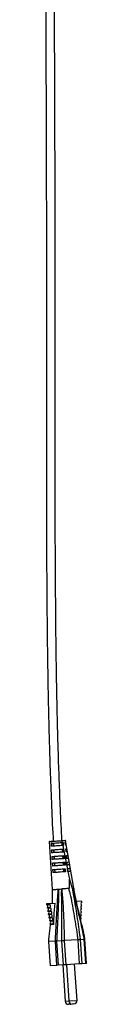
# Model space of a CAD drawing. Header units: millimetres. Extents: x 455 to 882, y -101 to 794.
# Tile 2 of 12: x 634 to 645, y -101 to 123. Entities that reach past the tile are written whole.
import ezdxf

# ---------------------------------------------------------------- set-up
doc = ezdxf.new("R2010")
doc.units = ezdxf.units.MM

msp = doc.modelspace()

# ---------------------------------------------------------------- linework, layer by layer
at = {"color": 7, "linetype": 'Continuous', "lineweight": 25}
for p, q in [((636.0864, -63.6979), (636.7983, -74.6249)), ((636.5323, -64.0991), (636.5672, -64.7783)), ((637.0476, -64.7465), (637.0028, -64.068)), ((637.0348, -64.0659), (637.0752, -64.7447)), ((638.9595, -63.5736), (639.032, -63.934)), ((638.9595, -63.5736), (638.9595, -63.5736)), ((639.067, -64.6132), (639.0229, -63.8796)), ((639.032, -63.934), (639.2325, -63.9208)), ((639.2062, -64.604), (639.1614, -63.9255)), ((639.2947, -64.5981), (639.1673, -64.6066)), ((639.1673, -64.6066), (639.3304, -65.4176)), ((639.2325, -63.9208), (639.2947, -64.5981)), ((639.7052, -63.8895), (639.7444, -63.887)), ((639.7698, -64.5668), (639.7052, -63.8895)), ((639.8841, -64.5592), (639.7444, -63.887)), ((639.8841, -64.5592), (639.7698, -64.5668)), ((641.6965, -74.3014), (639.8298, -63.4506)), ((636.61, -65.5972), (636.6461, -66.2763)), ((636.6903, -67.0952), (636.7275, -67.7742)), ((637.1464, -66.2433), (637.1016, -65.5647)), ((637.1238, -65.5633), (637.1642, -66.2421)), ((637.2453, -67.74), (637.2005, -67.0615)), ((637.2129, -67.0607), (637.2532, -67.7395)), ((639.1569, -66.1105), (639.1161, -65.4317)), ((639.2468, -67.6078), (639.2061, -66.929)), ((639.3051, -66.1007), (639.2603, -65.4222)), ((639.3304, -65.4176), (639.3704, -65.4149)), ((639.4039, -67.5975), (639.3591, -66.9189)), ((639.3704, -65.4149), (639.4058, -65.7924)), ((639.4058, -65.7924), (639.4321, -66.0923)), ((639.4058, -65.7924), (640.3421, -70.4477)), ((639.5025, -66.9095), (639.5599, -67.5872)), ((639.8477, -65.3834), (640.048, -65.3702)), ((639.9124, -66.0606), (639.8477, -65.3834)), ((640.1808, -66.0429), (639.9124, -66.0606)), ((639.9908, -66.8772), (640.3379, -66.8543)), ((640.0563, -67.5544), (639.9908, -66.8772)), ((640.1808, -66.0429), (640.048, -65.3702)), ((640.4661, -67.5273), (640.3379, -66.8543)), ((636.7728, -68.593), (636.8108, -69.272)), ((637.3441, -69.2368), (637.2993, -68.5582)), ((637.3019, -68.5581), (637.3258, -68.9591)), ((639.3367, -69.1052), (639.296, -68.4264)), ((639.5028, -69.0942), (639.458, -68.4157)), ((639.6279, -68.4045), (639.6835, -69.0823)), ((640.2025, -69.048), (640.1359, -68.3709)), ((640.7436, -69.0123), (640.6186, -68.339)), ((636.8571, -70.0907), (636.8959, -70.7696)), ((637.4429, -70.7335), (637.3981, -70.055)), ((639.4267, -70.6025), (639.3859, -69.9237)), ((639.6016, -70.5909), (639.5568, -69.9124)), ((639.7498, -69.8997), (639.8042, -70.5776)), ((640.3421, -70.4477), (640.2836, -69.8644)), ((640.35, -70.5415), (640.3421, -70.4477)), ((640.3609, -70.5408), (640.35, -70.5415)), ((640.3609, -70.5408), (640.7132, -72.2926)), ((641.0156, -70.4976), (640.8929, -69.8242)), ((641.343, -74.3248), (641.4396, -74.3184)), ((635.518, -77.8036), (636.139, -77.7626)), ((635.562, -78.0537), (635.518, -77.8036)), ((635.562, -78.0537), (636.183, -78.0127)), ((636.139, -77.7626), (637.4438, -77.6764)), ((636.183, -78.0127), (636.139, -77.7626)), ((643.4987, -77.2765), (642.2848, -77.3567)), ((643.4562, -78.281), (643.4607, -78.1756)), ((643.488, -77.5303), (643.4987, -77.2765)), ((635.6739, -78.6898), (636.2949, -78.6488)), ((635.6922, -78.7937), (635.6739, -78.6898)), ((635.6922, -78.7937), (636.3132, -78.7527)), ((635.8014, -79.4288), (636.4224, -79.3878)), ((635.817, -79.5317), (635.8014, -79.4288)), ((635.817, -79.5317), (636.438, -79.4907)), ((635.9333, -80.164), (636.5543, -80.123)), ((635.9526, -80.274), (635.9333, -80.164)), ((635.9526, -80.274), (636.5736, -80.233)), ((636.3132, -78.7527), (636.2949, -78.6488)), ((636.438, -79.4907), (636.4224, -79.3878)), ((636.5736, -80.233), (636.5543, -80.123)), ((643.3609, -80.5335), (643.3658, -80.4187)), ((643.3927, -79.7827), (643.3974, -79.671)), ((643.4295, -79.029), (643.4315, -78.925)), ((636.0629, -80.901), (636.6839, -80.86)), ((636.0829, -81.0141), (636.0629, -80.901)), ((636.0829, -81.0141), (636.7038, -80.9731)), ((636.1926, -81.638), (636.8136, -81.597)), ((636.2131, -81.7543), (636.1926, -81.638)), ((636.2131, -81.7543), (636.8341, -81.7133)), ((636.3223, -82.375), (636.9433, -82.334)), ((636.3433, -82.4945), (636.3223, -82.375)), ((636.3433, -82.4945), (636.9643, -82.4535)), ((636.7038, -80.9731), (636.6839, -80.86)), ((636.8341, -81.7133), (636.8136, -81.597)), ((636.9643, -82.4535), (636.9433, -82.334)), ((643.3292, -81.2844), (643.3342, -81.1664)), ((635.9405, -86.4155), (636.3056, -91.945)), ((637.4864, -86.3551), (635.949, -86.4566)), ((635.949, -86.4566), (636.3115, -91.9446)), ((637.4864, -86.3551), (637.4866, -86.355)), ((637.8488, -91.8431), (637.4864, -86.3551)), ((637.7661, -86.3365), (637.7698, -86.3363)), ((638.9516, -86.2583), (637.7698, -86.3363)), ((637.7698, -86.3363), (638.1322, -91.8244)), ((638.9516, -86.2583), (638.9551, -86.258)), ((639.3141, -91.7463), (638.9516, -86.2583)), ((639.5012, -86.222), (639.504, -86.2218)), ((642.6511, -86.014), (639.504, -86.2218)), ((639.504, -86.2218), (639.8664, -91.7099)), ((642.6511, -86.014), (642.6525, -86.0139)), ((643.0135, -91.502), (642.6511, -86.014)), ((643.1478, -85.9812), (643.1489, -85.9811)), ((643.1489, -85.9811), (644.0673, -85.9205)), ((643.1489, -85.9811), (643.5113, -91.4692)), ((644.0673, -85.9205), (644.0691, -85.9203)), ((644.4297, -91.4085), (644.0673, -85.9205)), ((644.5871, -91.3981), (644.2246, -85.9088)), ((639.8664, -91.7099), (639.3141, -91.7463)), ((643.0135, -91.502), (639.8664, -91.7099)), ((639.9896, -91.7017), (640.5332, -99.9338)), ((642.4091, -99.8099), (641.8655, -91.5779)), ((643.5113, -91.4692), (643.0135, -91.502)), ((644.4297, -91.4085), (643.5113, -91.4692)), ((644.5871, -91.3981), (644.4297, -91.4085)), ((636.3115, -91.9446), (636.3056, -91.945)), ((637.8488, -91.8431), (636.3115, -91.9446)), ((638.1322, -91.8244), (637.8488, -91.8431)), ((639.3141, -91.7463), (638.1322, -91.8244)), ((639.1571, -91.7567), (639.7007, -99.9888)), ((640.8777, -100.6627), (640.7117, -100.6737)), ((641.7102, -100.6077), (641.331, -100.6328)), ((640.7117, -100.6737), (640.4985, -100.6877))]:
    msp.add_line(p, q, dxfattribs=at)
at = {"color": 8, "linetype": 'Continuous', "lineweight": 25}
for p, q in [((639.7007, -99.9888), (640.5332, -99.9338)), ((640.5332, -99.9338), (642.4091, -99.8099))]:
    msp.add_line(p, q, dxfattribs=at)
at = {"color": 8, "linetype": 'Continuous', "lineweight": 25, "flags": 128}
msp.add_lwpolyline([(639.8255, -63.5237), (639.7713, -63.5262), (639.4983, -63.5417), (639.0562, -63.5678), (638.9595, -63.5736), (638.9595, -63.5736), (638.9595, -63.5736)], dxfattribs=at)
at = {"color": 7, "linetype": 'Continuous', "lineweight": 25, "flags": 128}
for points in [[(643.2157, -81.3908), (643.2566, -81.3417), (643.3292, -81.2844)], [(640.8777, -100.6627), (641.0227, -100.6387), (641.102, -100.6126)]]:
    msp.add_lwpolyline(points, dxfattribs=at)
at = {"color": 7, "linetype": 'Continuous', "lineweight": 25}
for centre, radius, start, end in [((636.1918, -63.774), 0.1, 92.990496, 185.641477), ((639.7435, -63.5395), 0.1, 11.276095, 93.804824), ((485.6137, -118.1387), 161.8466, 11.485998, 15.559868), ((635.4224, -78.4061), 0.3791, 311.556888, 68.399887), ((636.0434, -78.3651), 0.3791, 311.556888, 68.399887), ((643.6435, -78.6107), 0.3791, 119.595945, 235.997833), ((643.6727, -77.8613), 0.3791, 119.156508, 235.999508), ((635.5499, -79.1451), 0.3791, 311.558562, 67.960451), ((635.6775, -79.8842), 0.3791, 312.435527, 68.398878), ((635.8049, -80.6232), 0.3791, 312.883071, 67.073704), ((636.1709, -79.1041), 0.3791, 311.558562, 67.960451), ((636.2985, -79.8432), 0.3791, 312.435527, 68.398878), ((636.4259, -80.5822), 0.3791, 312.883071, 67.073704), ((643.5558, -80.8588), 0.3792, 120.929051, 234.226965), ((643.585, -80.1094), 0.3791, 120.482691, 234.673325), ((643.6142, -79.36), 0.3791, 119.157517, 235.120868), ((635.9324, -81.3622), 0.3792, 313.32943, 66.627345), ((636.0599, -82.1012), 0.3792, 313.778038, 66.178736), ((636.1898, -82.8377), 0.3759, 36.373839, 65.896495), ((636.5534, -81.3212), 0.3792, 313.32943, 66.627345), ((636.6809, -82.0602), 0.3792, 313.778038, 66.178736), ((636.8107, -82.7968), 0.3761, 33.895738, 65.891368), ((640.4491, -99.9394), 0.75, 183.778198, 273.778198), ((641.2816, -99.8844), 0.75, 183.778198, 273.778198), ((641.6608, -99.8593), 0.75, 273.778198, 3.778198)]:
    msp.add_arc(centre, radius, start, end, dxfattribs=at)
for points, knots in [([(639.1538, 599.6777), (639.1487, 599.5577), (639.0887, 598.1339), (639.0168, 595.5387), (638.937, 592.0146), (638.8956, 588.8566), (638.8784, 586.0322), (638.8791, 583.3881), (638.8947, 580.93), (638.9221, 578.6629), (638.9555, 576.6816), (639.0265, 573.2863), (639.1733, 568.2969), (639.5059, 559.8956), (639.9928, 549.6864), (640.1689, 538.1337), (639.7816, 526.9841), (639.2016, 516.1973), (638.5925, 505.3325), (637.7501, 489.3328), (636.8218, 468.1865), (635.9638, 441.8825), (635.1676, 408.5792), (634.588, 368.2924), (634.313, 321.0659), (634.3387, 269.5752), (634.651, 213.8808), (635.1289, 154.0162), (635.3843, 109.7769), (635.4448, 81.116), (635.4585, 67.9898), (635.4615, 54.8632), (635.4579, 41.7376), (635.449, 28.6325), (635.4507, 16.8482), (635.4722, 6.5626), (635.5016, -0.2361), (635.53, -4.8759), (635.5496, -7.668), (635.5746, -10.7574), (635.6072, -14.2511), (635.6518, -18.3292), (635.7137, -23.0264), (635.8003, -28.378), (635.9177, -34.2442), (636.0767, -40.628), (636.2869, -47.534), (636.5777, -54.9676), (636.8144, -60.389), (636.991, -63.3312), (637.0083, -63.6199)], [0, 0, 0, 0, 0.00054273, 0.00644424, 0.0117387, 0.01648231, 0.02072483, 0.02451049, 0.0284382, 0.03184003, 0.03476253, 0.03739866, 0.04719619, 0.05733262, 0.07541722, 0.09341263, 0.10955714, 0.12585219, 0.14225988, 0.1587624, 0.19830001, 0.23796869, 0.27776521, 0.34893283, 0.42015257, 0.49131635, 0.58176256, 0.67199491, 0.7620212, 0.78180673, 0.80159409, 0.82137543, 0.84116253, 0.86094578, 0.88063395, 0.8944489, 0.90745521, 0.91137657, 0.91542992, 0.92008075, 0.92534651, 0.93122834, 0.93852226, 0.94658831, 0.95543031, 0.96505321, 0.97546363, 0.98667188, 0.99869229, 1, 1, 1, 1]), ([(638.9994, -63.4884), (638.9985, -63.4737), (638.8544, -61.0751), (638.6472, -56.4647), (638.3717, -49.8324), (638.169, -43.7197), (638.0132, -38.1513), (637.8955, -33.1179), (637.8064, -28.6112), (637.7388, -24.5947), (637.6452, -18.1322), (637.5514, -8.9509), (637.4617, 6.4455), (637.4432, 25.2876), (637.4815, 66.4826), (637.3688, 123.9178), (636.7693, 197.6537), (636.3767, 258.4677), (636.3068, 309.1512), (636.4532, 349.6304), (636.8641, 390.1058), (637.5375, 426.0416), (638.4394, 457.417), (639.4794, 484.17), (640.6433, 506.3389), (641.639, 523.9126), (642.1808, 536.9612), (642.0353, 547.2573), (641.7436, 554.8279), (641.5294, 559.6663), (641.3304, 564.3081), (641.1992, 567.8412), (641.1167, 570.376), (641.0621, 572.1929), (641.0056, 574.3345), (640.9506, 576.8757), (640.9074, 579.6584), (640.881, 582.6785), (640.8764, 585.9315), (640.9004, 589.6162), (640.9722, 593.7834), (641.0552, 597.1595), (641.1384, 599.1519), (641.1564, 599.583)], [0, 0, 0, 0, 0.00006685, 0.01086915, 0.02087421, 0.03009318, 0.03853402, 0.04607157, 0.05286707, 0.05892336, 0.06424251, 0.08210224, 0.10045551, 0.13388655, 0.16733173, 0.28679495, 0.3936848, 0.50087556, 0.5618832, 0.62294333, 0.68397759, 0.74497543, 0.78551902, 0.82595634, 0.86607712, 0.88593105, 0.90557987, 0.92513498, 0.93248635, 0.9398508, 0.94704186, 0.95350224, 0.95584323, 0.95851328, 0.96172449, 0.96553378, 0.97001099, 0.97431288, 0.9791952, 0.98472524, 0.99097996, 0.99804806, 1, 1, 1, 1]), ([(638.9595, -63.5736), (638.9595, -63.5736), (638.8051, -63.5855), (638.4379, -63.6135), (637.8247, -63.6589), (637.2008, -63.7035), (636.6631, -63.7411), (636.2812, -63.7676), (636.0963, -63.7805), (636.1073, -63.7795), (636.1106, -63.7792)], [0, 0, 0, 0, 0.00000752, 0.13674283, 0.29694493, 0.45582342, 0.61329956, 0.77198657, 0.9305207, 1, 1, 1, 1]), ([(636.203, -63.6731), (636.2005, -63.6732), (636.1915, -63.6738), (636.365, -63.6624), (636.7258, -63.6386), (637.2358, -63.6049), (637.8252, -63.566), (638.412, -63.5272), (638.7477, -63.505), (638.9022, -63.4948)], [0, 0, 0, 0, 0.06084141, 0.220869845, 0.380954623, 0.539895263, 0.700326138, 0.862038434, 1, 1, 1, 1]), ([(636.5323, -64.0991), (636.6844, -64.089), (636.9884, -64.069), (637.6089, -64.028), (638.2681, -63.9844), (638.7495, -63.9527), (638.9873, -63.937), (639.032, -63.934)], [0, 0, 0, 0, 0.234398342, 0.468748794, 0.705214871, 0.944533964, 1, 1, 1, 1]), ([(639.1673, -64.6066), (638.9424, -64.6214), (638.4926, -64.6511), (637.7599, -64.6995), (637.0693, -64.7451), (636.7348, -64.7672), (636.5672, -64.7783)], [0, 0, 0, 0, 0.25057866, 0.50118729, 0.75007878, 1, 1, 1, 1]), ([(638.9022, -63.4948), (639.0859, -63.4827), (639.4268, -63.4602), (639.6988, -63.4422), (639.7147, -63.4412), (639.7219, -63.4407)], [0, 0, 0, 0, 0.39107248, 0.72577487, 1, 1, 1, 1]), ([(638.9022, -63.4948), (638.9044, -63.4948), (638.9111, -63.4949), (638.9239, -63.5003), (638.939, -63.5157), (638.9525, -63.5413), (638.9571, -63.5628), (638.9595, -63.5736)], [0, 0, 0, 0, 0.0892101, 0.27407541, 0.51605213, 0.75802603, 1, 1, 1, 1]), ([(636.61, -65.5972), (636.7686, -65.5867), (637.0853, -65.5658), (637.7534, -65.5217), (638.4932, -65.4729), (639.0315, -65.4373), (639.3003, -65.4196), (639.3304, -65.4176)], [0, 0, 0, 0, 0.231836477, 0.463219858, 0.707800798, 0.967281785, 1, 1, 1, 1]), ([(639.4321, -66.0923), (639.1324, -66.1121), (638.5494, -66.1506), (637.667, -66.2089), (637.0203, -66.2516), (636.7437, -66.2699), (636.6461, -66.2763)], [0, 0, 0, 0, 0.29836545, 0.58041754, 0.85188401, 1, 1, 1, 1]), ([(636.6903, -67.0952), (636.8524, -67.0845), (637.1761, -67.0631), (637.8801, -67.0166), (638.678, -66.9639), (639.2243, -66.9278), (639.5025, -66.9095)], [0, 0, 0, 0, 0.23545277, 0.47012088, 0.73011681, 1, 1, 1, 1]), ([(639.5599, -67.5872), (639.2558, -67.6072), (638.6009, -67.6505), (637.6889, -67.7107), (637.0533, -67.7527), (636.8104, -67.7687), (636.7275, -67.7742)], [0, 0, 0, 0, 0.28892801, 0.62225693, 0.87099567, 1, 1, 1, 1]), ([(636.7728, -68.593), (636.9366, -68.5822), (637.2634, -68.5606), (637.997, -68.5122), (638.8025, -68.459), (639.3626, -68.422), (639.6279, -68.4045)], [0, 0, 0, 0, 0.23932416, 0.4776396, 0.75253539, 1, 1, 1, 1]), ([(639.6835, -69.0823), (639.2581, -69.1104), (638.5088, -69.1598), (637.562, -69.2224), (637.0482, -69.2563), (636.8551, -69.269), (636.8108, -69.272)], [0, 0, 0, 0, 0.38852701, 0.68430268, 0.92766395, 1, 1, 1, 1]), ([(640.4661, -67.5273), (640.379, -67.5331), (640.2772, -67.5398), (640.0841, -67.5525), (640.0563, -67.5544)], [0, 0, 0, 0, 0.85616435, 1, 1, 1, 1]), ([(640.1359, -68.3709), (640.2884, -68.3608), (640.5046, -68.3466), (640.5927, -68.3407), (640.6186, -68.339)], [0, 0, 0, 0, 0.70566928, 1, 1, 1, 1]), ([(640.7436, -69.0123), (640.6525, -69.0183), (640.5346, -69.0261), (640.264, -69.0439), (640.2025, -69.048)], [0, 0, 0, 0, 0.77268642, 1, 1, 1, 1]), ([(636.8571, -70.0907), (637.0522, -70.0778), (637.4554, -70.0512), (638.4895, -69.9829), (639.2846, -69.9304), (639.7498, -69.8997)], [0, 0, 0, 0, 0.280122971, 0.578788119, 1, 1, 1, 1]), ([(639.8042, -70.5776), (639.3023, -70.6107), (638.4815, -70.6649), (637.4573, -70.7325), (637.0784, -70.7576), (636.8959, -70.7696)], [0, 0, 0, 0, 0.44924921, 0.73470493, 1, 1, 1, 1]), ([(640.2836, -69.8644), (640.4871, -69.851), (640.7744, -69.832), (640.8661, -69.8259), (640.8929, -69.8242)], [0, 0, 0, 0, 0.70825877, 1, 1, 1, 1]), ([(641.0156, -70.4976), (640.9288, -70.5033), (640.8051, -70.5115), (640.463, -70.5341), (640.3609, -70.5408)], [0, 0, 0, 0, 0.7013931, 1, 1, 1, 1]), ([(640.5787, -74.3751), (640.5838, -74.3741), (640.5952, -74.372), (640.6138, -74.358), (640.6453, -74.3138), (640.7085, -74.1021), (640.7524, -73.4167), (640.7299, -72.77), (640.7132, -72.2926)], [0, 0, 0, 0, 0.00727337, 0.01617249, 0.03177484, 0.08291422, 0.32288306, 1, 1, 1, 1]), ([(640.7132, -72.2926), (640.8483, -72.7751), (641.0029, -73.3272), (641.1825, -73.9176), (641.229, -74.0626), (641.2622, -74.1595), (641.2881, -74.2291), (641.3079, -74.2762), (641.3235, -74.3062), (641.3335, -74.3202), (641.3397, -74.3247), (641.3423, -74.3248), (641.343, -74.3248)], [0, 0, 0, 0, 0.68972638, 0.78929156, 0.85673587, 0.90266983, 0.93421402, 0.96385903, 0.97889738, 0.98979606, 0.99744197, 1, 1, 1, 1]), ([(636.7982, -74.6249), (636.7991, -74.9437), (636.8008, -75.5686), (636.7692, -76.6137), (636.7481, -77.3011), (636.7352, -77.721)], [0, 0, 0, 0, 0.28840438, 0.56526931, 1, 1, 1, 1]), ([(636.8165, -74.6237), (636.8167, -74.6237), (636.8171, -74.6237), (636.9904, -74.6122), (637.3369, -74.5893), (637.7667, -74.561), (638.0738, -74.5407), (638.1866, -74.5332)], [0, 0, 0, 0, 0.1517001, 0.38848136, 0.62531872, 0.8623631, 1, 1, 1, 1]), ([(637.4866, -86.355), (637.4866, -86.355), (637.4931, -86.2521), (637.5608, -85.1745), (637.6704, -83.1636), (637.7903, -80.7784), (637.9027, -78.7549), (637.986, -77.1155), (638.0388, -76.0571), (638.1098, -75.2308), (638.1421, -74.911), (638.1714, -74.6581), (638.1807, -74.5809), (638.1857, -74.5407), (638.1866, -74.5332)], [0, 0, 0, 0, 0.00000155, 0.02473651, 0.25939369, 0.49497353, 0.631031, 0.76674639, 0.91221155, 0.937439, 0.98151308, 0.99037133, 0.99822382, 1, 1, 1, 1]), ([(638.1866, -74.5332), (638.1864, -74.5413), (638.1856, -74.5814), (638.1842, -74.6581), (638.1801, -74.906), (638.1747, -75.4564), (638.181, -76.2069), (638.1793, -77.2518), (638.1331, -78.6411), (638.0599, -80.3908), (637.9732, -82.2531), (637.8705, -84.2554), (637.8009, -85.6438), (637.7661, -86.3365)], [0, 0, 0, 0, 0.00190439, 0.00944635, 0.01810683, 0.06086829, 0.14417579, 0.2279369, 0.36378775, 0.50006536, 0.66699673, 0.83386192, 1, 1, 1, 1]), ([(638.1866, -74.5332), (638.2713, -74.5276), (638.5148, -74.5116), (638.7766, -74.4943), (638.9473, -74.483)], [0, 0, 0, 0, 0.34802424, 1, 1, 1, 1]), ([(638.9551, -86.258), (638.9575, -86.1355), (638.9728, -85.3565), (638.9804, -83.9504), (638.9668, -82.1017), (638.9477, -80.4323), (638.943, -78.8929), (638.94, -77.5459), (638.93, -76.5404), (638.9124, -75.802), (638.9097, -75.2047), (638.9292, -74.7348), (638.9468, -74.4904), (638.9473, -74.483)], [0, 0, 0, 0, 0.02866715, 0.1823752, 0.33701906, 0.49175316, 0.60751943, 0.72310515, 0.83565178, 0.88964791, 0.94333614, 0.99828501, 1, 1, 1, 1]), ([(640.5787, -74.3753), (640.2595, -74.3963), (639.7055, -74.4329), (639.173, -74.4681), (638.9473, -74.483)], [0, 0, 0, 0, 0.57607503, 1, 1, 1, 1]), ([(638.9473, -74.483), (638.9479, -74.4933), (638.96, -74.7359), (639.0046, -75.4196), (639.088, -76.3226), (639.199, -77.4859), (639.2733, -78.8321), (639.333, -80.3758), (639.3967, -82.0534), (639.462, -83.9127), (639.4935, -85.325), (639.5002, -86.1048), (639.5012, -86.222)], [0, 0, 0, 0, 0.00239674, 0.0561766, 0.16221988, 0.27529858, 0.39118695, 0.50729553, 0.66284329, 0.81829157, 0.97270743, 1, 1, 1, 1]), ([(642.6525, -86.0139), (642.6525, -86.0139), (642.6094, -85.642), (642.4568, -84.424), (642.155, -82.4348), (641.7254, -80.0596), (641.3474, -77.6979), (641.0243, -76.0335), (640.6957, -74.9373), (640.6052, -74.5126), (640.5787, -74.3753), (640.5787, -74.3753)], [0, 0, 0, 0, 0.000001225, 0.087905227, 0.289445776, 0.491774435, 0.695002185, 0.898320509, 0.967234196, 0.999997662, 1, 1, 1, 1]), ([(641.343, -74.3248), (641.343, -74.3248), (641.3613, -74.4786), (641.4232, -74.9515), (641.6146, -76.0629), (641.9257, -77.7461), (642.3011, -80.0917), (642.6615, -82.4452), (642.9491, -84.4145), (643.1035, -85.6166), (643.1478, -85.9812), (643.1478, -85.9812)], [0, 0, 0, 0, 0.00000233, 0.03646725, 0.11351554, 0.31417964, 0.51505026, 0.71489914, 0.91400775, 0.99999914, 1, 1, 1, 1]), ([(644.0691, -85.9203), (643.996, -85.5286), (643.7684, -84.3082), (643.3216, -82.3199), (642.7772, -79.9418), (642.2147, -77.5984), (641.7815, -75.9399), (641.5393, -74.8724), (641.4696, -74.4944), (641.4465, -74.3595), (641.4403, -74.3226), (641.4396, -74.3184)], [0, 0, 0, 0, 0.0953959, 0.29724489, 0.49945698, 0.7025373, 0.90591875, 0.9672032, 0.9910375, 0.99899374, 1, 1, 1, 1]), ([(641.6143, -74.3069), (641.6212, -74.3064), (641.6862, -74.3021), (641.658, -74.304), (641.6328, -74.3057)], [0, 0, 0, 0, 0.10753159, 1, 1, 1, 1]), ([(642.267, -77.2693), (642.1729, -76.8406), (642.0297, -76.1876), (641.8283, -75.1931), (641.7414, -74.6075), (641.696, -74.3015)], [0, 0, 0, 0, 0.47731288, 0.72678788, 1, 1, 1, 1]), ([(637.1228, -82.5871), (637.146, -81.9663), (637.2071, -80.3265), (637.3531, -78.6921), (637.4438, -77.6764)], [0, 0, 0, 0, 0.37855483, 1, 1, 1, 1]), ([(642.6829, -79.1187), (642.6332, -78.9081), (642.5032, -78.3578), (642.3609, -77.7056), (642.2685, -77.2763), (642.267, -77.2693)], [0, 0, 0, 0, 0.37896308, 0.99001079, 1, 1, 1, 1]), ([(636.3808, -82.5139), (636.3445, -82.739), (636.2429, -83.3681), (636.0875, -84.4567), (636.0014, -85.3485), (635.9583, -85.7959)], [0, 0, 0, 0, 0.2172758, 0.60729304, 1, 1, 1, 1]), ([(637.1228, -82.5871), (637.0799, -82.5739), (636.8648, -82.5082), (636.6455, -82.518), (636.5267, -82.5931), (636.4925, -82.6147)], [0, 0, 0, 0, 0.15101533, 0.75558381, 1, 1, 1, 1]), ([(635.9583, -85.7959), (635.9539, -85.8769), (635.9467, -86.0135), (635.9401, -86.1947), (635.9378, -86.3213), (635.9392, -86.402), (635.9424, -86.4409), (635.9458, -86.4553), (635.9483, -86.4563), (635.949, -86.4566)], [0, 0, 0, 0, 0.31943597, 0.53896363, 0.73605661, 0.857166, 0.92185742, 0.97523569, 1, 1, 1, 1]), ([(637.4866, -86.355), (637.4885, -86.3547), (637.5023, -86.3524), (637.5672, -86.3444), (637.6968, -86.3393), (637.7661, -86.3365)], [0, 0, 0, 0, 0.06877912, 0.50141473, 1, 1, 1, 1]), ([(639.5012, -86.222), (639.4755, -86.2231), (639.3666, -86.2276), (639.1691, -86.238), (639.0265, -86.2513), (638.9551, -86.258)], [0, 0, 0, 0, 0.13376834, 0.56687754, 1, 1, 1, 1]), ([(643.1478, -85.9812), (643.1378, -85.9815), (643.0748, -85.9836), (642.9199, -85.9921), (642.7452, -86.0063), (642.6525, -86.0139)], [0, 0, 0, 0, 0.08187476, 0.51340494, 1, 1, 1, 1]), ([(644.2227, -85.9089), (644.2167, -85.9083), (644.2046, -85.907), (644.115, -85.9158), (644.0691, -85.9203)], [0, 0, 0, 0, 0.4874494, 1, 1, 1, 1])]:
    msp.add_open_spline(points, degree=3, knots=knots, dxfattribs=at)
at = {"color": 8, "linetype": 'Continuous', "lineweight": 25}
msp.add_open_spline([(641.4396, -74.3184), (641.4405, -74.3225), (641.448, -74.3595), (641.4764, -74.4957), (641.5063, -74.6262), (641.5287, -74.7241)], degree=3, knots=[0, 0, 0, 0, 0.03012183, 0.27155682, 1, 1, 1, 1], dxfattribs=at)

doc.saveas('drawing.dxf')
